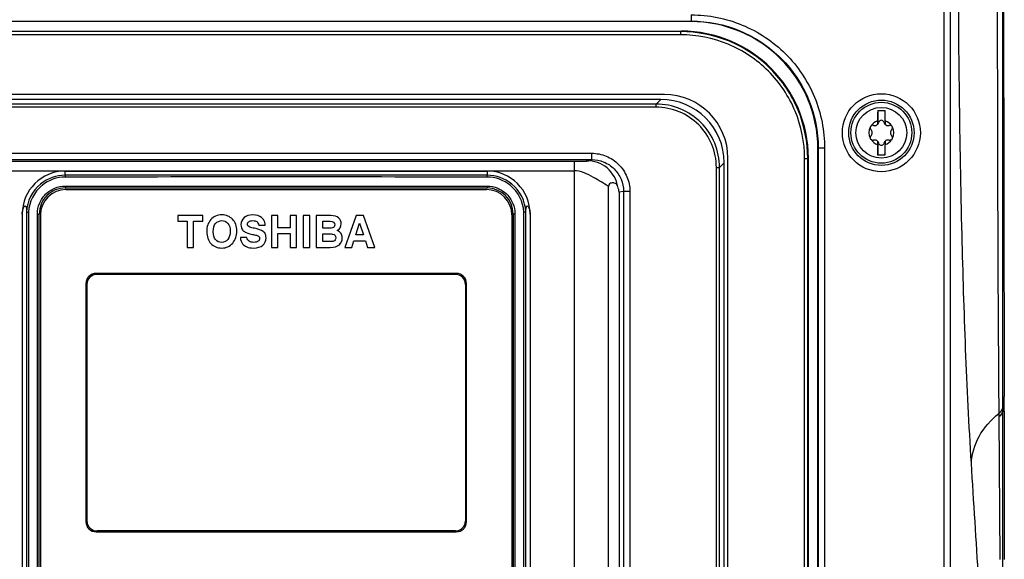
# Model space of a CAD drawing. Header units: millimetres. Extents: x 0 to 3364, y 0 to 2378.
# Tile 27 of 34: x 1510 to 1665, y 1511 to 1596. Entities that reach past the tile are written whole.
import ezdxf

# ---------------------------------------------------------------- set-up
doc = ezdxf.new("R2010")
doc.units = ezdxf.units.MM
doc.header["$LTSCALE"] = 185.02
doc.layers.add('00_COMPONENTS', color=7, linetype='CONTINUOUS')

msp = doc.modelspace()

# ---------------------------------------------------------------- linework, layer by layer
at = {"layer": '00_COMPONENTS', "color": 9, "linetype": 'CONTINUOUS'}
for p, q in [((1664.63, 1606.32), (1664.64, 1536.23)), ((1655.49, 987.91), (1655.49, 1604.72)), ((1656.49, 987.91), (1656.49, 1604.72)), ((1615.65, 1596.39), (1615.65, 1595.39)), ((1464.51, 1595.39), (1615.65, 1595.39)), ((1615.65, 1595.39), (1615.58, 1595.32)), ((1614.01, 1593.74), (1466.16, 1593.74)), ((1614.01, 1593.24), (1466.16, 1593.24)), ((1614.08, 1593.82), (1614.01, 1593.74)), ((1614.01, 1593.24), (1614.01, 1593.74)), ((1610.12, 1582.34), (1470.04, 1582.34)), ((1610.12, 1582.34), (1610.85, 1583.08)), ((1610.12, 1581.84), (1610.12, 1582.34)), ((1610.12, 1581.84), (1470.04, 1581.84)), ((1500.18, 1574.59), (1599.98, 1574.59)), ((1599.98, 1574.59), (1599.98, 1573.59)), ((1635.65, 1575.39), (1635.58, 1575.32)), ((1635.65, 1575.39), (1635.65, 1212.24)), ((1636.65, 1575.39), (1635.65, 1575.39)), ((1636.65, 1575.39), (1636.65, 1212.24)), ((1500.18, 1573.59), (1599.98, 1573.59)), ((1502.94, 1573.34), (1597.22, 1573.34)), ((1597.22, 1573.34), (1597.22, 1496.86)), ((1599.98, 1573.59), (1599.22, 1573.43)), ((1620.11, 1572.35), (1620.84, 1573.09)), ((1633.5, 1213.89), (1633.5, 1573.74)), ((1633.5, 1573.74), (1634, 1573.74)), ((1634.08, 1573.82), (1634, 1573.74)), ((1634, 1213.89), (1634, 1573.74)), ((1502.94, 1571.84), (1597.22, 1571.84)), ((1517.13, 1571.14), (1517.13, 1571.79)), ((1583.53, 1571.79), (1583.53, 1571.14)), ((1619.61, 1443.78), (1619.61, 1572.35)), ((1619.61, 1572.35), (1620.11, 1572.35)), ((1620.11, 1443.78), (1620.11, 1572.35)), ((1517.15, 1569.42), (1583.51, 1569.42)), ((1605, 1568.59), (1604.33, 1568.46)), ((1604.33, 1568.46), (1604.33, 1448.01)), ((1605, 1568.59), (1605, 1447.2)), ((1606, 1568.59), (1605, 1568.59)), ((1606, 1568.59), (1606, 1447.2)), ((1511.36, 1565.33), (1511.36, 1452.31)), ((1589.31, 1452.31), (1589.31, 1565.33)), ((1512.75, 1452.62), (1512.75, 1565.02)), ((1512.75, 1565.02), (1513.03, 1565.02)), ((1587.91, 1565.02), (1587.63, 1565.02)), ((1587.91, 1565.02), (1587.91, 1452.62)), ((1664.64, 1536.23), (1664.64, 1534.53)), ((1664.64, 1534.53), (1664.64, 1534)), ((1664.07, 1533.61), (1664.07, 1533.08)), ((1664.07, 1533.08), (1664.22, 1510.64)), ((1664.64, 1534), (1664.93, 1534)), ((1664.63, 1510.64), (1664.63, 1508.76))]:
    msp.add_line(p, q, dxfattribs=at)
at = {"layer": '00_COMPONENTS', "color": 7, "linetype": 'CONTINUOUS'}
for p, q in [((1615.58, 1595.32), (1464.58, 1595.32)), ((1466.08, 1593.82), (1614.08, 1593.82)), ((1611.44, 1583.82), (1468.72, 1583.82)), ((1610.85, 1583.08), (1469.31, 1583.08)), ((1645, 1581.32), (1646.16, 1581.32)), ((1645.01, 1581.32), (1645.01, 1579.15)), ((1646.15, 1581.32), (1646.15, 1579.15)), ((1644.98, 1579.67), (1644.98, 1579.12)), ((1646.18, 1579.67), (1646.18, 1579.12)), ((1644.98, 1576.51), (1644.98, 1575.96)), ((1645.01, 1576.48), (1645.01, 1574.32)), ((1646.15, 1576.48), (1646.15, 1574.32)), ((1646.18, 1576.51), (1646.18, 1575.96)), ((1635.58, 1212.31), (1635.58, 1575.32)), ((1620.84, 1443.04), (1620.84, 1573.09)), ((1621.44, 1442.35), (1621.44, 1573.82)), ((1634.08, 1573.82), (1634.08, 1213.81)), ((1645, 1574.32), (1646.16, 1574.32)), ((1517.13, 1571.79), (1583.53, 1571.79)), ((1517.13, 1569.12), (1583.53, 1569.12)), ((1517.23, 1568.87), (1583.43, 1568.87)), ((1602.63, 1447.45), (1602.63, 1569.37)), ((1511.04, 1565.34), (1511.04, 1452.31)), ((1589.63, 1452.31), (1589.63, 1565.34)), ((1510.36, 1565.02), (1510.36, 1503.86)), ((1513.03, 1452.62), (1513.03, 1565.02)), ((1513.23, 1564.87), (1513.23, 1452.77)), ((1534.83, 1564.77), (1534.83, 1563.87)), ((1538.8, 1564.77), (1534.83, 1564.77)), ((1534.83, 1563.87), (1536.31, 1563.87)), ((1536.31, 1563.87), (1536.31, 1559.77)), ((1537.33, 1559.77), (1537.33, 1563.87)), ((1537.33, 1563.87), (1538.8, 1563.87)), ((1538.8, 1563.87), (1538.8, 1564.77)), ((1549.58, 1564.77), (1549.58, 1559.77)), ((1550.6, 1564.77), (1549.58, 1564.77)), ((1550.6, 1562.87), (1550.6, 1564.77)), ((1552.53, 1564.77), (1552.53, 1562.87)), ((1553.55, 1564.77), (1552.53, 1564.77)), ((1553.55, 1559.77), (1553.55, 1564.77)), ((1554.59, 1564.77), (1554.59, 1559.77)), ((1555.61, 1564.77), (1554.59, 1564.77)), ((1555.61, 1559.77), (1555.61, 1564.77)), ((1556.63, 1564.77), (1556.63, 1559.77)), ((1558.92, 1564.77), (1556.63, 1564.77)), ((1557.65, 1562.78), (1557.65, 1563.87)), ((1557.65, 1563.87), (1558.85, 1563.87)), ((1562.91, 1564.77), (1561.14, 1559.77)), ((1564.06, 1564.77), (1562.91, 1564.77)), ((1565.83, 1559.77), (1564.06, 1564.77)), ((1587.43, 1564.87), (1587.43, 1452.77)), ((1587.63, 1565.02), (1587.63, 1452.62)), ((1590.3, 1565.02), (1590.3, 1503.86)), ((1547.59, 1563.26), (1548.6, 1563.26)), ((1552.53, 1562.87), (1550.6, 1562.87)), ((1558.7, 1562.78), (1557.65, 1562.78)), ((1562.85, 1561.72), (1563.46, 1563.58)), ((1563.46, 1563.58), (1564.08, 1561.72)), ((1545.71, 1561.33), (1544.69, 1561.33)), ((1550.6, 1559.77), (1550.6, 1561.97)), ((1550.6, 1561.97), (1552.53, 1561.97)), ((1552.53, 1561.97), (1552.53, 1559.77)), ((1557.65, 1560.67), (1557.65, 1561.89)), ((1557.65, 1561.89), (1558.68, 1561.89)), ((1558.7, 1560.67), (1557.65, 1560.67)), ((1562.22, 1559.77), (1562.56, 1560.82)), ((1562.56, 1560.82), (1564.37, 1560.82)), ((1564.08, 1561.72), (1562.85, 1561.72)), ((1564.37, 1560.82), (1564.72, 1559.77)), ((1536.31, 1559.77), (1537.33, 1559.77)), ((1549.58, 1559.77), (1550.6, 1559.77)), ((1552.53, 1559.77), (1553.55, 1559.77)), ((1554.59, 1559.77), (1555.61, 1559.77)), ((1556.63, 1559.77), (1558.83, 1559.77)), ((1561.14, 1559.77), (1562.22, 1559.77)), ((1564.72, 1559.77), (1565.83, 1559.77)), ((1578.68, 1555.67), (1521.98, 1555.67)), ((1578.53, 1555.52), (1522.13, 1555.52)), ((1520.38, 1554.07), (1520.38, 1516.57)), ((1520.53, 1553.92), (1520.53, 1516.72)), ((1580.13, 1553.92), (1580.13, 1516.72)), ((1580.28, 1516.57), (1580.28, 1554.07)), ((1664.93, 1534), (1664.93, 1510.64)), ((1521.98, 1514.97), (1578.68, 1514.97)), ((1578.53, 1515.12), (1522.13, 1515.12))]:
    msp.add_line(p, q, dxfattribs=at)
at = {"layer": '00_COMPONENTS', "color": 9, "linetype": 'CONTINUOUS'}
for radius in [6.14, 5.14]:
    msp.add_circle((1645.58, 1577.82), radius, dxfattribs=at)
at = {"layer": '00_COMPONENTS', "color": 7, "linetype": 'CONTINUOUS'}
for radius in [4.79, 4]:
    msp.add_circle((1645.58, 1577.82), radius, dxfattribs=at)
for centre, radius, start, end in [((24025.8, 1606.23), 22360.98, 179.999775, 180.179179), ((1611.44, 1573.82), 10, 0, 90), ((1835.69, 1578.2), 190.71, 179.0649, 179.5585), ((1467.39, 1578.35), 178.8, 0.4251, 0.9515), ((1645.58, 1577.82), 1.95, 107.902, 146.1453), ((1644.53, 1579.64), 0.688, 253.2664, 346.7336), ((1645.58, 1579.39), 0.394, 13.2664, 166.7336), ((1646.63, 1579.64), 0.688, 193.2664, 286.7336), ((1645.58, 1577.82), 1.95, 33.8547, 72.098), ((1645.58, 1577.82), 1.95, 153.8547, 206.1453), ((1644.22, 1578.6), 0.394, 73.2664, 226.7336), ((1643.47, 1577.82), 0.688, 313.2664, 46.7336), ((1646.95, 1578.6), 0.394, 313.2664, 106.7336), ((1647.69, 1577.82), 0.688, 133.2664, 226.7336), ((1645.58, 1577.82), 1.95, 333.8547, 26.1453), ((1644.22, 1577.03), 0.394, 133.2664, 286.7336), ((1645.58, 1577.82), 1.95, 213.8547, 252.098), ((1644.53, 1575.99), 0.688, 13.2664, 106.7336), ((1645.58, 1576.24), 0.394, 193.2664, 346.7336), ((1646.63, 1575.99), 0.688, 73.2664, 166.7336), ((1645.58, 1577.82), 1.95, 287.902, 326.1453), ((1646.95, 1577.03), 0.394, 253.2664, 46.7336), ((1823.77, 1577.28), 178.8, 180.4251, 180.9515), ((1455.47, 1577.43), 190.71, 359.0649, 359.5585), ((1517.13, 1565.02), 6.77, 90, 180), ((1583.53, 1565.02), 6.77, 0, 90), ((1517.14, 1565.02), 6.11, 90.1031, 129.4751), ((1583.52, 1565.02), 6.11, 50.5249, 89.8969), ((1517.13, 1565.02), 4.1, 89.9931, 180), ((1517.23, 1564.87), 4, 90, 180), ((1583.43, 1564.87), 4, 0, 90), ((1583.53, 1565.02), 4.1, 0, 90), ((1599.13, 1567.64), 5.26, 8.9927, 18.6431), ((1521.98, 1554.07), 1.6, 90, 180), ((1522.13, 1553.92), 1.6, 90, 180), ((1578.53, 1553.92), 1.6, 0, 90), ((1578.68, 1554.07), 1.6, 0, 90), ((1050.4, 1533.98), 614.53, 0.00167, 0.2163), ((1521.98, 1516.57), 1.6, 180, 270), ((1522.13, 1516.72), 1.6, 180, 270), ((1578.53, 1516.72), 1.6, 270, 360), ((1578.68, 1516.57), 1.6, 270, 360)]:
    msp.add_arc(centre, radius, start, end, dxfattribs=at)
at = {"layer": '00_COMPONENTS', "color": 9, "linetype": 'CONTINUOUS'}
for centre, radius, start, end in [((1517.16, 1565.03), 5.81, 90.1128, 129.3968), ((1550.33, -15602.79), 17173.95, 89.889239, 90.110761), ((1550.33, -15586.04), 17156.9, 89.889183, 90.110817), ((1583.5, 1565.03), 5.81, 50.603, 89.8872), ((1517.14, 1565.02), 6.12, 129.4749, 177.0774), ((1517.16, 1565.02), 5.82, 129.3993, 176.9887), ((1583.5, 1565.02), 5.82, 3.0113, 50.6005), ((1583.52, 1565.02), 6.12, 2.9224, 50.525)]:
    msp.add_arc(centre, radius, start, end, dxfattribs=at)
at = {"layer": '00_COMPONENTS', "color": 7, "linetype": 'CONTINUOUS'}
for centre, major_axis, ratio, start_param, end_param in [((1615.58, 1575.31), (-14.15, -14.15), 0.999695, 2.356347, 3.926839), ((1614.08, 1573.81), (14.15, 14.15), 0.999695, -0.785246, 0.785246), ((1610.83, 1573.06), (-7.09, -7.09), 0.997265, 2.357564, 3.925621)]:
    msp.add_ellipse(centre, major_axis=major_axis, ratio=ratio, start_param=start_param, end_param=end_param, dxfattribs=at)
at = {"layer": '00_COMPONENTS', "color": 9, "linetype": 'CONTINUOUS'}
for points, knots in [([(1659.75, 1525.79), (1659, 1537.75), (1658.07, 1564.47), (1657.74, 1591.2), (1657.72, 1605.95)], [0, 0, 0, 0, 0.44838, 1, 1, 1, 1]), ([(1663.82, 1606.28), (1663.82, 1599.49), (1663.85, 1575.26), (1663.92, 1551.04), (1664.07, 1533.61)], [0, 0, 0, 0, 0.28036, 1, 1, 1, 1]), ([(1615.65, 1596.39), (1618.39, 1596.38), (1623.91, 1595.29), (1630.89, 1590.62), (1635.56, 1583.64), (1636.65, 1578.12), (1636.65, 1575.39)], [0, 0, 0, 0, 0.250003, 0.5, 0.749996, 1, 1, 1, 1]), ([(1615.65, 1595.39), (1618.26, 1595.39), (1623.51, 1594.35), (1630.16, 1589.9), (1634.61, 1583.25), (1635.65, 1577.99), (1635.65, 1575.39)], [0, 0, 0, 0, 0.250005, 0.499999, 0.749993, 1, 1, 1, 1]), ([(1634, 1573.74), (1634, 1576.34), (1632.96, 1581.6), (1628.51, 1588.25), (1621.87, 1592.7), (1616.61, 1593.74), (1614.01, 1593.74)], [0, 0, 0, 0, 0.25, 0.5, 0.75, 1, 1, 1, 1]), ([(1633.5, 1573.74), (1633.5, 1576.28), (1632.49, 1581.4), (1628.15, 1587.88), (1621.67, 1592.22), (1616.54, 1593.24), (1614.01, 1593.24)], [0, 0, 0, 0, 0.249999, 0.5, 0.750001, 1, 1, 1, 1]), ([(1620.11, 1572.35), (1620.11, 1573.65), (1619.59, 1576.28), (1617.37, 1579.6), (1614.04, 1581.82), (1611.42, 1582.34), (1610.12, 1582.34)], [0, 0, 0, 0, 0.250003, 0.5, 0.749997, 1, 1, 1, 1]), ([(1619.61, 1572.35), (1619.61, 1573.59), (1619.11, 1576.08), (1617, 1579.24), (1613.85, 1581.35), (1611.35, 1581.84), (1610.12, 1581.84)], [0, 0, 0, 0, 0.250002, 0.5, 0.749997, 1, 1, 1, 1]), ([(1599.98, 1574.59), (1600.76, 1574.59), (1602.34, 1574.28), (1604.34, 1572.95), (1605.68, 1570.95), (1606, 1569.38), (1606, 1568.59)], [0, 0, 0, 0, 0.250021, 0.500022, 0.750009, 1, 1, 1, 1]), ([(1597.22, 1573.34), (1597.48, 1573.34), (1597.95, 1573.34), (1598.56, 1573.35), (1598.98, 1573.36), (1599.23, 1573.37), (1599.36, 1573.38), (1599.45, 1573.39), (1599.5, 1573.38), (1599.54, 1573.4), (1599.44, 1573.42), (1599.42, 1573.42), (1599.17, 1573.42), (1599.22, 1573.43)], [0, 0, 0, 0, 0.294231, 0.533443, 0.707403, 0.771234, 0.820235, 0.854633, 0.874572, 0.880522, 0.889786, 0.945707, 1, 1, 1, 1]), ([(1604.12, 1569.32), (1603.91, 1570.44), (1602.69, 1572.6), (1600.35, 1573.43), (1599.22, 1573.43)], [0, 0, 0, 0, 0.50062, 1, 1, 1, 1]), ([(1599.98, 1573.59), (1600.63, 1573.59), (1601.95, 1573.33), (1603.62, 1572.22), (1604.74, 1570.56), (1605, 1569.25), (1605, 1568.59)], [0, 0, 0, 0, 0.250011, 0.500005, 0.749997, 1, 1, 1, 1]), ([(1602.63, 1569.37), (1601.85, 1569.86), (1600.19, 1570.89), (1598.3, 1571.84), (1597.22, 1571.84)], [0, 0, 0, 0, 0.461678, 1, 1, 1, 1]), ([(1517.15, 1570.84), (1517.15, 1570.87), (1517.15, 1570.94), (1517.15, 1571.04), (1517.14, 1571.09), (1517.14, 1571.13), (1517.13, 1571.14)], [0, 0, 0, 0, 0.373133, 0.693062, 0.911817, 1, 1, 1, 1]), ([(1583.51, 1570.84), (1583.51, 1570.87), (1583.52, 1570.94), (1583.52, 1571.04), (1583.53, 1571.09), (1583.52, 1571.13), (1583.53, 1571.14)], [0, 0, 0, 0, 0.37313, 0.69306, 0.911816, 1, 1, 1, 1]), ([(1512.75, 1565.02), (1512.75, 1565.59), (1512.98, 1566.75), (1513.96, 1568.21), (1515.42, 1569.19), (1516.58, 1569.42), (1517.15, 1569.42)], [0, 0, 0, 0, 0.250194, 0.500256, 0.750164, 1, 1, 1, 1]), ([(1517.15, 1569.42), (1517.15, 1569.38), (1517.15, 1569.31), (1517.15, 1569.21), (1517.13, 1569.17), (1517.14, 1569.12), (1517.13, 1569.12)], [0, 0, 0, 0, 0.380738, 0.704719, 0.921136, 1, 1, 1, 1]), ([(1583.51, 1569.42), (1584.09, 1569.42), (1585.24, 1569.19), (1586.7, 1568.21), (1587.68, 1566.75), (1587.91, 1565.59), (1587.91, 1565.02)], [0, 0, 0, 0, 0.249835, 0.499742, 0.749805, 1, 1, 1, 1]), ([(1583.51, 1569.42), (1583.51, 1569.38), (1583.52, 1569.31), (1583.52, 1569.21), (1583.53, 1569.17), (1583.52, 1569.12), (1583.53, 1569.12)], [0, 0, 0, 0, 0.380739, 0.70472, 0.921136, 1, 1, 1, 1]), ([(1659.75, 1525.79), (1659.81, 1527.24), (1660.73, 1530.28), (1662.83, 1532.61), (1664.07, 1533.61)], [0, 0, 0, 0, 0.478036, 1, 1, 1, 1]), ([(1661.3, 1501.36), (1661.17, 1503.38), (1660.64, 1511.53), (1660.13, 1519.67), (1659.75, 1525.79)], [0, 0, 0, 0, 0.248392, 1, 1, 1, 1])]:
    msp.add_open_spline(points, degree=3, knots=knots, dxfattribs=at)
at = {"layer": '00_COMPONENTS', "color": 7, "linetype": 'CONTINUOUS'}
for points, knots in [([(1604.12, 1569.32), (1604.07, 1569.46), (1603.92, 1569.73), (1603.59, 1569.9), (1603.3, 1569.94), (1603.05, 1569.91), (1602.73, 1569.79), (1602.63, 1569.52), (1602.63, 1569.37)], [0, 0, 0, 0, 0.223789, 0.415651, 0.52155, 0.640555, 0.782945, 1, 1, 1, 1]), ([(1510.36, 1565.02), (1510.36, 1565.3), (1510.41, 1565.68), (1510.59, 1566.09), (1510.7, 1566.24), (1510.81, 1566.31), (1510.92, 1566.25), (1510.97, 1566.09), (1511.03, 1565.79), (1511.03, 1565.52), (1511.04, 1565.34)], [0, 0, 0, 0, 0.342584, 0.46631, 0.537214, 0.579288, 0.615486, 0.6732, 0.775086, 1, 1, 1, 1]), ([(1511.04, 1565.34), (1511.07, 1565.34), (1511.17, 1565.32), (1511.28, 1565.33), (1511.36, 1565.33)], [0, 0, 0, 0, 0.300214, 1, 1, 1, 1]), ([(1589.63, 1565.34), (1589.59, 1565.34), (1589.49, 1565.32), (1589.38, 1565.33), (1589.31, 1565.33)], [0, 0, 0, 0, 0.300237, 1, 1, 1, 1]), ([(1589.63, 1565.34), (1589.63, 1565.52), (1589.64, 1565.79), (1589.69, 1566.09), (1589.74, 1566.25), (1589.85, 1566.31), (1589.97, 1566.24), (1590.08, 1566.09), (1590.25, 1565.68), (1590.3, 1565.3), (1590.3, 1565.02)], [0, 0, 0, 0, 0.224901, 0.326788, 0.384504, 0.420702, 0.462772, 0.533669, 0.657378, 1, 1, 1, 1])]:
    msp.add_open_spline(points, degree=3, knots=knots, dxfattribs=at)
for points in [[(1540.04, 1564.15), (1539.61, 1563.67), (1539.4, 1563.03), (1539.4, 1562.23)], [(1541.77, 1564.88), (1541.04, 1564.88), (1540.47, 1564.63), (1540.04, 1564.15)], [(1540.8, 1563.54), (1541.05, 1563.83), (1541.38, 1563.98), (1541.77, 1563.98)], [(1543.46, 1564.19), (1543.02, 1564.65), (1542.45, 1564.88), (1541.77, 1564.88)], [(1541.77, 1563.98), (1542.16, 1563.98), (1542.48, 1563.84), (1542.73, 1563.55)], [(1544.12, 1562.35), (1544.12, 1563.12), (1543.9, 1563.74), (1543.46, 1564.19)], [(1545.28, 1564.45), (1544.95, 1564.17), (1544.78, 1563.8), (1544.78, 1563.33)], [(1546.64, 1564.88), (1546.06, 1564.88), (1545.61, 1564.74), (1545.28, 1564.45)], [(1545.8, 1563.39), (1545.8, 1563.55), (1545.87, 1563.69), (1546.02, 1563.81)], [(1546.02, 1563.81), (1546.16, 1563.92), (1546.38, 1563.98), (1546.67, 1563.98)], [(1548.04, 1564.47), (1547.71, 1564.74), (1547.24, 1564.88), (1546.64, 1564.88)], [(1546.67, 1563.98), (1546.92, 1563.98), (1547.12, 1563.93), (1547.27, 1563.82)], [(1547.27, 1563.82), (1547.42, 1563.72), (1547.52, 1563.53), (1547.59, 1563.26)], [(1548.41, 1564.02), (1548.31, 1564.2), (1548.19, 1564.35), (1548.04, 1564.47)], [(1548.6, 1563.26), (1548.58, 1563.59), (1548.51, 1563.84), (1548.41, 1564.02)], [(1558.85, 1563.87), (1559.32, 1563.87), (1559.55, 1563.68), (1559.55, 1563.31)], [(1560.16, 1564.41), (1559.89, 1564.65), (1559.48, 1564.77), (1558.92, 1564.77)], [(1560.57, 1563.46), (1560.57, 1563.85), (1560.43, 1564.17), (1560.16, 1564.41)], [(1539.4, 1562.23), (1539.4, 1561.47), (1539.62, 1560.85), (1540.05, 1560.37)], [(1540.42, 1562.24), (1540.42, 1562.82), (1540.54, 1563.25), (1540.8, 1563.54)], [(1540.79, 1560.99), (1540.54, 1561.28), (1540.42, 1561.7), (1540.42, 1562.24)], [(1543.1, 1562.32), (1543.1, 1561.76), (1542.97, 1561.33), (1542.72, 1561.02)], [(1542.73, 1563.55), (1542.98, 1563.26), (1543.1, 1562.85), (1543.1, 1562.32)], [(1543.48, 1560.44), (1543.91, 1560.96), (1544.12, 1561.59), (1544.12, 1562.35)], [(1544.78, 1563.33), (1544.78, 1563.17), (1544.81, 1563.01), (1544.86, 1562.86)], [(1544.86, 1562.86), (1544.9, 1562.73), (1544.95, 1562.63), (1545.02, 1562.53)], [(1545.02, 1562.53), (1545.12, 1562.39), (1545.26, 1562.27), (1545.45, 1562.17)], [(1545.45, 1562.17), (1545.63, 1562.07), (1546.02, 1561.95), (1546.61, 1561.82)], [(1545.87, 1563.16), (1545.83, 1563.22), (1545.8, 1563.29), (1545.8, 1563.39)], [(1546.2, 1562.94), (1546.06, 1562.99), (1545.96, 1563.06), (1545.87, 1563.16)], [(1546.89, 1562.77), (1546.62, 1562.82), (1546.39, 1562.88), (1546.2, 1562.94)], [(1548.26, 1562.29), (1547.99, 1562.48), (1547.53, 1562.64), (1546.89, 1562.77)], [(1548.52, 1562.04), (1548.45, 1562.13), (1548.36, 1562.22), (1548.26, 1562.29)], [(1559.19, 1562.83), (1559.07, 1562.8), (1558.91, 1562.78), (1558.7, 1562.78)], [(1559.44, 1563), (1559.37, 1562.91), (1559.29, 1562.85), (1559.19, 1562.83)], [(1559.55, 1563.31), (1559.55, 1563.19), (1559.51, 1563.08), (1559.44, 1563)], [(1559.95, 1562.4), (1560.36, 1562.67), (1560.57, 1563.02), (1560.57, 1563.46)], [(1560.55, 1561.94), (1560.44, 1562.13), (1560.23, 1562.28), (1559.95, 1562.4)], [(1541.74, 1560.56), (1541.35, 1560.56), (1541.03, 1560.7), (1540.79, 1560.99)], [(1542.72, 1561.02), (1542.47, 1560.71), (1542.14, 1560.56), (1541.74, 1560.56)], [(1544.69, 1561.33), (1544.73, 1560.89), (1544.84, 1560.56), (1545.02, 1560.34)], [(1546.08, 1560.73), (1545.89, 1560.84), (1545.77, 1561.04), (1545.71, 1561.33)], [(1546.8, 1560.56), (1546.51, 1560.56), (1546.27, 1560.62), (1546.08, 1560.73)], [(1546.61, 1561.82), (1546.81, 1561.77), (1547.01, 1561.72), (1547.22, 1561.67)], [(1547.48, 1560.72), (1547.32, 1560.61), (1547.09, 1560.56), (1546.8, 1560.56)], [(1547.22, 1561.67), (1547.37, 1561.63), (1547.49, 1561.58), (1547.56, 1561.52)], [(1547.72, 1561.17), (1547.72, 1560.98), (1547.64, 1560.83), (1547.48, 1560.72)], [(1547.56, 1561.52), (1547.67, 1561.44), (1547.72, 1561.33), (1547.72, 1561.17)], [(1548.23, 1560.11), (1548.57, 1560.41), (1548.74, 1560.79), (1548.74, 1561.27)], [(1548.74, 1561.27), (1548.74, 1561.59), (1548.66, 1561.84), (1548.52, 1562.04)], [(1558.68, 1561.89), (1558.92, 1561.89), (1559.12, 1561.87), (1559.27, 1561.84)], [(1559.35, 1560.73), (1559.25, 1560.69), (1559.03, 1560.67), (1558.7, 1560.67)], [(1559.27, 1561.84), (1559.4, 1561.82), (1559.51, 1561.75), (1559.59, 1561.65)], [(1559.6, 1560.93), (1559.53, 1560.83), (1559.45, 1560.76), (1559.35, 1560.73)], [(1559.59, 1561.65), (1559.67, 1561.54), (1559.71, 1561.42), (1559.71, 1561.28)], [(1559.71, 1561.28), (1559.71, 1561.14), (1559.67, 1561.02), (1559.6, 1560.93)], [(1560.27, 1560.18), (1560.57, 1560.46), (1560.73, 1560.82), (1560.73, 1561.27)], [(1560.73, 1561.27), (1560.73, 1561.53), (1560.67, 1561.75), (1560.55, 1561.94)], [(1540.05, 1560.37), (1540.48, 1559.9), (1541.06, 1559.67), (1541.77, 1559.67)], [(1541.77, 1559.67), (1542.49, 1559.67), (1543.06, 1559.92), (1543.48, 1560.44)], [(1545.02, 1560.34), (1545.19, 1560.12), (1545.42, 1559.95), (1545.7, 1559.84)], [(1545.7, 1559.84), (1545.98, 1559.72), (1546.34, 1559.67), (1546.76, 1559.67)], [(1546.76, 1559.67), (1547.4, 1559.67), (1547.88, 1559.81), (1548.23, 1560.11)], [(1558.83, 1559.77), (1559.48, 1559.77), (1559.96, 1559.91), (1560.27, 1560.18)]]:
    msp.add_open_spline(points, degree=3, dxfattribs=at)
at = {"layer": '00_COMPONENTS', "color": 9, "linetype": 'CONTINUOUS'}
for points in [[(1664.64, 1534.53), (1664.6, 1534.17), (1664.36, 1533.82), (1664.07, 1533.61)], [(1664.64, 1534), (1664.6, 1533.64), (1664.36, 1533.29), (1664.07, 1533.08)], [(1664.64, 1534), (1664.64, 1526.21), (1664.63, 1518.43), (1664.63, 1510.64)]]:
    msp.add_open_spline(points, degree=3, dxfattribs=at)

doc.saveas('drawing.dxf')
